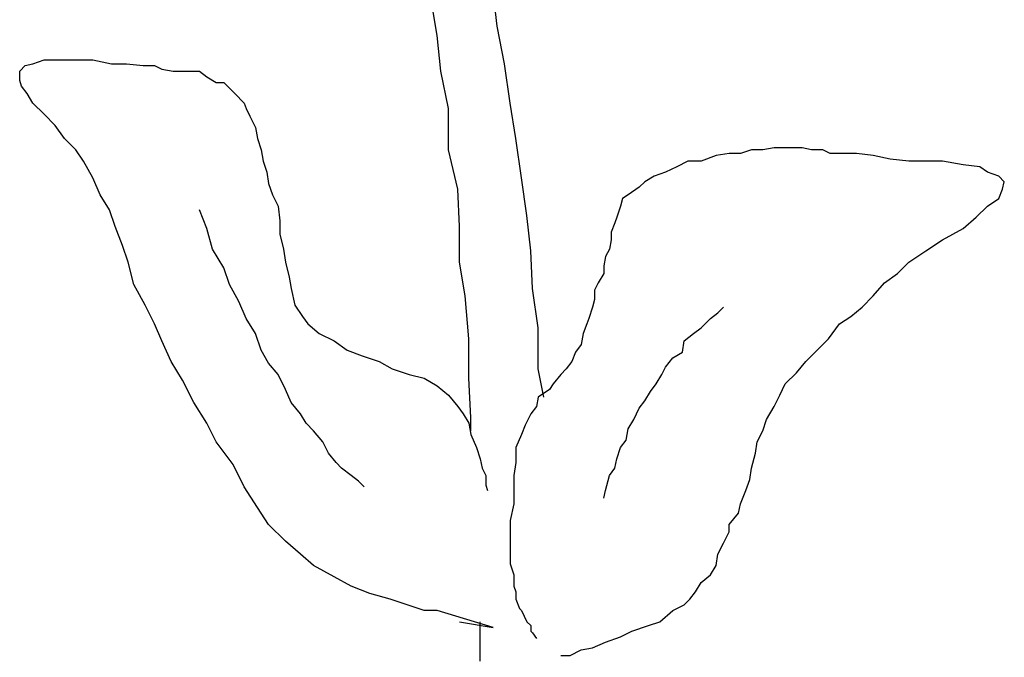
# Model space of a CAD drawing. Extents: x 3409653 to 3410193, y 5788342 to 5789000.
# Tile 51 of 79: x 3409843.93 to 3409845.73, y 5788881.46 to 5788882.62. Entities that reach past the tile are written whole.
import ezdxf

# ---------------------------------------------------------------- set-up
doc = ezdxf.new("R2010")
doc.units = 0
doc.header["$MEASUREMENT"] = 0
doc.linetypes.add('LINIENART0', pattern=[0])
doc.layers.add('Schnitt_Ablauf_Mulde', color=7, linetype='Continuous')

msp = doc.modelspace()

# ---------------------------------------------------------------- linework, layer by layer
at = {"layer": 'Schnitt_Ablauf_Mulde', "color": 17, "linetype": 'LINIENART0'}
for p, q in [((3409844.80634, 5788882.61044), (3409844.7995, 5788882.672)), ((3409844.80634, 5788882.61044), (3409844.7995, 5788882.672)), ((3409844.6969, 5788882.59334), (3409844.68664, 5788882.6549)), ((3409844.6969, 5788882.59334), (3409844.68664, 5788882.6549)), ((3409844.82002, 5788882.54204), (3409844.80634, 5788882.61044)), ((3409844.82002, 5788882.54204), (3409844.80634, 5788882.61044)), ((3409844.70374, 5788882.52836), (3409844.6969, 5788882.59334)), ((3409844.70374, 5788882.52836), (3409844.6969, 5788882.59334)), ((3409843.93424, 5788882.52836), (3409843.9445, 5788882.53862)), ((3409843.93424, 5788882.52836), (3409843.9445, 5788882.53862)), ((3409843.9445, 5788882.53862), (3409843.95818, 5788882.54204)), ((3409843.9445, 5788882.53862), (3409843.95818, 5788882.54204)), ((3409843.95818, 5788882.54204), (3409843.9787, 5788882.54888)), ((3409843.95818, 5788882.54204), (3409843.9787, 5788882.54888)), ((3409843.9787, 5788882.54888), (3409844.00948, 5788882.54888)), ((3409843.9787, 5788882.54888), (3409844.00948, 5788882.54888)), ((3409844.00948, 5788882.54888), (3409844.04026, 5788882.54888)), ((3409844.00948, 5788882.54888), (3409844.04026, 5788882.54888)), ((3409844.04026, 5788882.54888), (3409844.06762, 5788882.54888)), ((3409844.04026, 5788882.54888), (3409844.06762, 5788882.54888)), ((3409844.06762, 5788882.54888), (3409844.10182, 5788882.54204)), ((3409844.06762, 5788882.54888), (3409844.10182, 5788882.54204)), ((3409844.10182, 5788882.54204), (3409844.12918, 5788882.54204)), ((3409844.10182, 5788882.54204), (3409844.12918, 5788882.54204)), ((3409844.12918, 5788882.54204), (3409844.15996, 5788882.53862)), ((3409844.12918, 5788882.54204), (3409844.15996, 5788882.53862)), ((3409844.15996, 5788882.53862), (3409844.18048, 5788882.53862)), ((3409844.15996, 5788882.53862), (3409844.18048, 5788882.53862)), ((3409844.18048, 5788882.53862), (3409844.19416, 5788882.53178)), ((3409844.18048, 5788882.53862), (3409844.19416, 5788882.53178)), ((3409844.83028, 5788882.47022), (3409844.82002, 5788882.54204)), ((3409844.83028, 5788882.47022), (3409844.82002, 5788882.54204)), ((3409843.93424, 5788882.51126), (3409843.93424, 5788882.52836)), ((3409843.93424, 5788882.51126), (3409843.93424, 5788882.52836)), ((3409844.19416, 5788882.53178), (3409844.21468, 5788882.52836)), ((3409844.19416, 5788882.53178), (3409844.21468, 5788882.52836)), ((3409844.21468, 5788882.52836), (3409844.23178, 5788882.52836)), ((3409844.21468, 5788882.52836), (3409844.23178, 5788882.52836)), ((3409844.23178, 5788882.52836), (3409844.24546, 5788882.52836)), ((3409844.23178, 5788882.52836), (3409844.24546, 5788882.52836)), ((3409844.24546, 5788882.52836), (3409844.26256, 5788882.52836)), ((3409844.24546, 5788882.52836), (3409844.26256, 5788882.52836)), ((3409844.26256, 5788882.52836), (3409844.27624, 5788882.5181)), ((3409844.26256, 5788882.52836), (3409844.27624, 5788882.5181)), ((3409844.27624, 5788882.5181), (3409844.29334, 5788882.50784)), ((3409844.27624, 5788882.5181), (3409844.29334, 5788882.50784)), ((3409844.71742, 5788882.45996), (3409844.70374, 5788882.52836)), ((3409844.71742, 5788882.45996), (3409844.70374, 5788882.52836)), ((3409843.93766, 5788882.501), (3409843.93424, 5788882.51126)), ((3409843.93766, 5788882.501), (3409843.93424, 5788882.51126)), ((3409843.94792, 5788882.48732), (3409843.93766, 5788882.501)), ((3409843.94792, 5788882.48732), (3409843.93766, 5788882.501)), ((3409844.29334, 5788882.50784), (3409844.30702, 5788882.50784)), ((3409844.29334, 5788882.50784), (3409844.30702, 5788882.50784)), ((3409844.30702, 5788882.50784), (3409844.31728, 5788882.49758)), ((3409844.30702, 5788882.50784), (3409844.31728, 5788882.49758)), ((3409843.95818, 5788882.47022), (3409843.94792, 5788882.48732)), ((3409843.95818, 5788882.47022), (3409843.94792, 5788882.48732)), ((3409844.31728, 5788882.49758), (3409844.32754, 5788882.48732)), ((3409844.31728, 5788882.49758), (3409844.32754, 5788882.48732)), ((3409844.32754, 5788882.48732), (3409844.34464, 5788882.47022)), ((3409844.32754, 5788882.48732), (3409844.34464, 5788882.47022)), ((3409843.9787, 5788882.4497), (3409843.95818, 5788882.47022)), ((3409843.9787, 5788882.4497), (3409843.95818, 5788882.47022)), ((3409844.34464, 5788882.47022), (3409844.34806, 5788882.45996)), ((3409844.34464, 5788882.47022), (3409844.34806, 5788882.45996)), ((3409844.84054, 5788882.40524), (3409844.83028, 5788882.47022)), ((3409844.84054, 5788882.40524), (3409844.83028, 5788882.47022)), ((3409843.99922, 5788882.42918), (3409843.9787, 5788882.4497)), ((3409843.99922, 5788882.42918), (3409843.9787, 5788882.4497)), ((3409844.34806, 5788882.45996), (3409844.3549, 5788882.44628)), ((3409844.34806, 5788882.45996), (3409844.3549, 5788882.44628)), ((3409844.3549, 5788882.44628), (3409844.36516, 5788882.42576)), ((3409844.3549, 5788882.44628), (3409844.36516, 5788882.42576)), ((3409844.71742, 5788882.38472), (3409844.71742, 5788882.45996)), ((3409844.71742, 5788882.38472), (3409844.71742, 5788882.45996)), ((3409844.01632, 5788882.40524), (3409843.99922, 5788882.42918)), ((3409844.01632, 5788882.40524), (3409843.99922, 5788882.42918)), ((3409844.36516, 5788882.42576), (3409844.36858, 5788882.40524)), ((3409844.36516, 5788882.42576), (3409844.36858, 5788882.40524)), ((3409844.03684, 5788882.38472), (3409844.01632, 5788882.40524)), ((3409844.03684, 5788882.38472), (3409844.01632, 5788882.40524)), ((3409844.36858, 5788882.40524), (3409844.37542, 5788882.38472)), ((3409844.36858, 5788882.40524), (3409844.37542, 5788882.38472)), ((3409844.8508, 5788882.33342), (3409844.84054, 5788882.40524)), ((3409844.8508, 5788882.33342), (3409844.84054, 5788882.40524)), ((3409844.05052, 5788882.3642), (3409844.03684, 5788882.38472)), ((3409844.05052, 5788882.3642), (3409844.03684, 5788882.38472)), ((3409844.37542, 5788882.38472), (3409844.37884, 5788882.3642)), ((3409844.37542, 5788882.38472), (3409844.37884, 5788882.3642)), ((3409844.73452, 5788882.3129), (3409844.71742, 5788882.38472)), ((3409844.73452, 5788882.3129), (3409844.71742, 5788882.38472)), ((3409845.20648, 5788882.37446), (3409845.17912, 5788882.3642)), ((3409845.20648, 5788882.37446), (3409845.17912, 5788882.3642)), ((3409845.23042, 5788882.37788), (3409845.20648, 5788882.37446)), ((3409845.23042, 5788882.37788), (3409845.20648, 5788882.37446)), ((3409845.25094, 5788882.37788), (3409845.23042, 5788882.37788)), ((3409845.25094, 5788882.37788), (3409845.23042, 5788882.37788)), ((3409845.27146, 5788882.38472), (3409845.25094, 5788882.37788)), ((3409845.27146, 5788882.38472), (3409845.25094, 5788882.37788)), ((3409845.29198, 5788882.38472), (3409845.27146, 5788882.38472)), ((3409845.29198, 5788882.38472), (3409845.27146, 5788882.38472)), ((3409845.3125, 5788882.38814), (3409845.29198, 5788882.38472)), ((3409845.3125, 5788882.38814), (3409845.29198, 5788882.38472)), ((3409845.3296, 5788882.38814), (3409845.3125, 5788882.38814)), ((3409845.3296, 5788882.38814), (3409845.3125, 5788882.38814)), ((3409845.34328, 5788882.38814), (3409845.3296, 5788882.38814)), ((3409845.34328, 5788882.38814), (3409845.3296, 5788882.38814)), ((3409845.3638, 5788882.38814), (3409845.34328, 5788882.38814)), ((3409845.3638, 5788882.38814), (3409845.34328, 5788882.38814)), ((3409845.3809, 5788882.38472), (3409845.3638, 5788882.38814)), ((3409845.3809, 5788882.38472), (3409845.3638, 5788882.38814)), ((3409845.40142, 5788882.38472), (3409845.3809, 5788882.38472)), ((3409845.40142, 5788882.38472), (3409845.3809, 5788882.38472)), ((3409845.4151, 5788882.37788), (3409845.40142, 5788882.38472)), ((3409845.4151, 5788882.37788), (3409845.40142, 5788882.38472)), ((3409845.44246, 5788882.37788), (3409845.4151, 5788882.37788)), ((3409845.44246, 5788882.37788), (3409845.4151, 5788882.37788)), ((3409845.46298, 5788882.37788), (3409845.44246, 5788882.37788)), ((3409845.46298, 5788882.37788), (3409845.44246, 5788882.37788)), ((3409845.49376, 5788882.37446), (3409845.46298, 5788882.37788)), ((3409845.49376, 5788882.37446), (3409845.46298, 5788882.37788)), ((3409845.52454, 5788882.36762), (3409845.49376, 5788882.37446)), ((3409845.52454, 5788882.36762), (3409845.49376, 5788882.37446)), ((3409844.06762, 5788882.33342), (3409844.05052, 5788882.3642)), ((3409844.06762, 5788882.33342), (3409844.05052, 5788882.3642)), ((3409844.37884, 5788882.3642), (3409844.38568, 5788882.34368)), ((3409844.37884, 5788882.3642), (3409844.38568, 5788882.34368)), ((3409845.15518, 5788882.3642), (3409845.13466, 5788882.35394)), ((3409845.15518, 5788882.3642), (3409845.13466, 5788882.35394)), ((3409845.17912, 5788882.3642), (3409845.15518, 5788882.3642)), ((3409845.17912, 5788882.3642), (3409845.15518, 5788882.3642)), ((3409845.55874, 5788882.3642), (3409845.52454, 5788882.36762)), ((3409845.55874, 5788882.3642), (3409845.52454, 5788882.36762)), ((3409845.58952, 5788882.3642), (3409845.55874, 5788882.3642)), ((3409845.58952, 5788882.3642), (3409845.55874, 5788882.3642)), ((3409845.6203, 5788882.3642), (3409845.58952, 5788882.3642)), ((3409845.6203, 5788882.3642), (3409845.58952, 5788882.3642)), ((3409845.65792, 5788882.35736), (3409845.6203, 5788882.3642)), ((3409845.65792, 5788882.35736), (3409845.6203, 5788882.3642)), ((3409845.6887, 5788882.35394), (3409845.65792, 5788882.35736)), ((3409845.6887, 5788882.35394), (3409845.65792, 5788882.35736)), ((3409844.38568, 5788882.34368), (3409844.3891, 5788882.32316)), ((3409844.38568, 5788882.34368), (3409844.3891, 5788882.32316)), ((3409845.09362, 5788882.33684), (3409845.07652, 5788882.32658)), ((3409845.09362, 5788882.33684), (3409845.07652, 5788882.32658)), ((3409845.11414, 5788882.34368), (3409845.09362, 5788882.33684)), ((3409845.11414, 5788882.34368), (3409845.09362, 5788882.33684)), ((3409845.13466, 5788882.35394), (3409845.11414, 5788882.34368)), ((3409845.13466, 5788882.35394), (3409845.11414, 5788882.34368)), ((3409845.70238, 5788882.34368), (3409845.6887, 5788882.35394)), ((3409845.70238, 5788882.34368), (3409845.6887, 5788882.35394)), ((3409845.7229, 5788882.33684), (3409845.70238, 5788882.34368)), ((3409845.7229, 5788882.33684), (3409845.70238, 5788882.34368)), ((3409845.73316, 5788882.32658), (3409845.7229, 5788882.33684)), ((3409845.73316, 5788882.32658), (3409845.7229, 5788882.33684)), ((3409844.0813, 5788882.30264), (3409844.06762, 5788882.33342)), ((3409844.0813, 5788882.30264), (3409844.06762, 5788882.33342)), ((3409844.3891, 5788882.32316), (3409844.39594, 5788882.30264)), ((3409844.3891, 5788882.32316), (3409844.39594, 5788882.30264)), ((3409844.86106, 5788882.26502), (3409844.8508, 5788882.33342)), ((3409844.86106, 5788882.26502), (3409844.8508, 5788882.33342)), ((3409845.07652, 5788882.32658), (3409845.06626, 5788882.31632)), ((3409845.07652, 5788882.32658), (3409845.06626, 5788882.31632)), ((3409845.72974, 5788882.3129), (3409845.73316, 5788882.32658)), ((3409845.72974, 5788882.3129), (3409845.73316, 5788882.32658)), ((3409844.0984, 5788882.27528), (3409844.0813, 5788882.30264)), ((3409844.0984, 5788882.27528), (3409844.0813, 5788882.30264)), ((3409844.39594, 5788882.30264), (3409844.4062, 5788882.28212)), ((3409844.39594, 5788882.30264), (3409844.4062, 5788882.28212)), ((3409844.73794, 5788882.2445), (3409844.73452, 5788882.3129)), ((3409844.73794, 5788882.2445), (3409844.73452, 5788882.3129)), ((3409845.04574, 5788882.30264), (3409845.03548, 5788882.2958)), ((3409845.04574, 5788882.30264), (3409845.03548, 5788882.2958)), ((3409845.06626, 5788882.31632), (3409845.04574, 5788882.30264)), ((3409845.06626, 5788882.31632), (3409845.04574, 5788882.30264)), ((3409845.7229, 5788882.2958), (3409845.72974, 5788882.3129)), ((3409845.7229, 5788882.2958), (3409845.72974, 5788882.3129)), ((3409845.03548, 5788882.2958), (3409845.03206, 5788882.28212)), ((3409845.03548, 5788882.2958), (3409845.03206, 5788882.28212)), ((3409845.70238, 5788882.28212), (3409845.7229, 5788882.2958)), ((3409845.70238, 5788882.28212), (3409845.7229, 5788882.2958)), ((3409844.10866, 5788882.2445), (3409844.0984, 5788882.27528)), ((3409844.10866, 5788882.2445), (3409844.0984, 5788882.27528)), ((3409844.27624, 5788882.24108), (3409844.26256, 5788882.27528)), ((3409844.27624, 5788882.24108), (3409844.26256, 5788882.27528)), ((3409844.4062, 5788882.28212), (3409844.40962, 5788882.25476)), ((3409844.4062, 5788882.28212), (3409844.40962, 5788882.25476)), ((3409844.8679, 5788882.20004), (3409844.86106, 5788882.26502)), ((3409844.8679, 5788882.20004), (3409844.86106, 5788882.26502)), ((3409845.03206, 5788882.28212), (3409845.02522, 5788882.2616)), ((3409845.03206, 5788882.28212), (3409845.02522, 5788882.2616)), ((3409845.68186, 5788882.2616), (3409845.70238, 5788882.28212)), ((3409845.68186, 5788882.2616), (3409845.70238, 5788882.28212)), ((3409844.40962, 5788882.25476), (3409844.40962, 5788882.23082)), ((3409844.40962, 5788882.25476), (3409844.40962, 5788882.23082)), ((3409845.0218, 5788882.25134), (3409845.01496, 5788882.23424)), ((3409845.0218, 5788882.25134), (3409845.01496, 5788882.23424)), ((3409845.02522, 5788882.2616), (3409845.0218, 5788882.25134)), ((3409845.02522, 5788882.2616), (3409845.0218, 5788882.25134)), ((3409845.65792, 5788882.24108), (3409845.68186, 5788882.2616)), ((3409845.65792, 5788882.24108), (3409845.68186, 5788882.2616)), ((3409844.12234, 5788882.2103), (3409844.10866, 5788882.2445)), ((3409844.12234, 5788882.2103), (3409844.10866, 5788882.2445)), ((3409844.2865, 5788882.20346), (3409844.27624, 5788882.24108)), ((3409844.2865, 5788882.20346), (3409844.27624, 5788882.24108)), ((3409844.40962, 5788882.23082), (3409844.41646, 5788882.20346)), ((3409844.40962, 5788882.23082), (3409844.41646, 5788882.20346)), ((3409844.73794, 5788882.17952), (3409844.73794, 5788882.2445)), ((3409844.73794, 5788882.17952), (3409844.73794, 5788882.2445)), ((3409845.01496, 5788882.23424), (3409845.01496, 5788882.22056)), ((3409845.01496, 5788882.23424), (3409845.01496, 5788882.22056)), ((3409845.6203, 5788882.22056), (3409845.65792, 5788882.24108)), ((3409845.6203, 5788882.22056), (3409845.65792, 5788882.24108)), ((3409845.01496, 5788882.22056), (3409845.01154, 5788882.20346)), ((3409845.01496, 5788882.22056), (3409845.01154, 5788882.20346)), ((3409845.58952, 5788882.20004), (3409845.6203, 5788882.22056)), ((3409845.58952, 5788882.20004), (3409845.6203, 5788882.22056)), ((3409844.1326, 5788882.17952), (3409844.12234, 5788882.2103)), ((3409844.1326, 5788882.17952), (3409844.12234, 5788882.2103)), ((3409844.30702, 5788882.16926), (3409844.2865, 5788882.20346)), ((3409844.30702, 5788882.16926), (3409844.2865, 5788882.20346)), ((3409844.41646, 5788882.20346), (3409844.41988, 5788882.17952)), ((3409844.41646, 5788882.20346), (3409844.41988, 5788882.17952)), ((3409844.87132, 5788882.13164), (3409844.8679, 5788882.20004)), ((3409844.87132, 5788882.13164), (3409844.8679, 5788882.20004)), ((3409845.01154, 5788882.20346), (3409845.0047, 5788882.18978)), ((3409845.01154, 5788882.20346), (3409845.0047, 5788882.18978)), ((3409845.55874, 5788882.17952), (3409845.58952, 5788882.20004)), ((3409845.55874, 5788882.17952), (3409845.58952, 5788882.20004)), ((3409844.14286, 5788882.13848), (3409844.1326, 5788882.17952)), ((3409844.14286, 5788882.13848), (3409844.1326, 5788882.17952)), ((3409844.41988, 5788882.17952), (3409844.42672, 5788882.15216)), ((3409844.41988, 5788882.17952), (3409844.42672, 5788882.15216)), ((3409844.7482, 5788882.11796), (3409844.73794, 5788882.17952)), ((3409844.7482, 5788882.11796), (3409844.73794, 5788882.17952)), ((3409845.0047, 5788882.18978), (3409845.00128, 5788882.17268)), ((3409845.0047, 5788882.18978), (3409845.00128, 5788882.17268)), ((3409845.53822, 5788882.159), (3409845.55874, 5788882.17952)), ((3409845.53822, 5788882.159), (3409845.55874, 5788882.17952)), ((3409844.31728, 5788882.13848), (3409844.30702, 5788882.16926)), ((3409844.31728, 5788882.13848), (3409844.30702, 5788882.16926)), ((3409845.00128, 5788882.159), (3409844.99102, 5788882.1419)), ((3409845.00128, 5788882.159), (3409844.99102, 5788882.1419)), ((3409845.00128, 5788882.17268), (3409845.00128, 5788882.159)), ((3409845.00128, 5788882.17268), (3409845.00128, 5788882.159)), ((3409845.51428, 5788882.1419), (3409845.53822, 5788882.159)), ((3409845.51428, 5788882.1419), (3409845.53822, 5788882.159)), ((3409844.16338, 5788882.10086), (3409844.14286, 5788882.13848)), ((3409844.16338, 5788882.10086), (3409844.14286, 5788882.13848)), ((3409844.33438, 5788882.1077), (3409844.31728, 5788882.13848)), ((3409844.33438, 5788882.1077), (3409844.31728, 5788882.13848)), ((3409844.42672, 5788882.15216), (3409844.43014, 5788882.13164)), ((3409844.42672, 5788882.15216), (3409844.43014, 5788882.13164)), ((3409844.99102, 5788882.1419), (3409844.98418, 5788882.12822)), ((3409844.99102, 5788882.1419), (3409844.98418, 5788882.12822)), ((3409845.49376, 5788882.11796), (3409845.51428, 5788882.1419)), ((3409845.49376, 5788882.11796), (3409845.51428, 5788882.1419)), ((3409844.43014, 5788882.13164), (3409844.43698, 5788882.10086)), ((3409844.43014, 5788882.13164), (3409844.43698, 5788882.10086)), ((3409844.88158, 5788882.05982), (3409844.87132, 5788882.13164)), ((3409844.88158, 5788882.05982), (3409844.87132, 5788882.13164)), ((3409844.98418, 5788882.12822), (3409844.98418, 5788882.11112)), ((3409844.98418, 5788882.12822), (3409844.98418, 5788882.11112)), ((3409844.34806, 5788882.07692), (3409844.33438, 5788882.1077)), ((3409844.34806, 5788882.07692), (3409844.33438, 5788882.1077)), ((3409844.75504, 5788882.0393), (3409844.7482, 5788882.11796)), ((3409844.75504, 5788882.0393), (3409844.7482, 5788882.11796)), ((3409844.98418, 5788882.11112), (3409844.98076, 5788882.09744)), ((3409844.98418, 5788882.11112), (3409844.98076, 5788882.09744)), ((3409845.47324, 5788882.09744), (3409845.49376, 5788882.11796)), ((3409845.47324, 5788882.09744), (3409845.49376, 5788882.11796)), ((3409844.18048, 5788882.06666), (3409844.16338, 5788882.10086)), ((3409844.18048, 5788882.06666), (3409844.16338, 5788882.10086)), ((3409844.43698, 5788882.10086), (3409844.45066, 5788882.08034)), ((3409844.43698, 5788882.10086), (3409844.45066, 5788882.08034)), ((3409844.98076, 5788882.09744), (3409844.97392, 5788882.07692)), ((3409844.98076, 5788882.09744), (3409844.97392, 5788882.07692)), ((3409845.19622, 5788882.07692), (3409845.2099, 5788882.08718)), ((3409845.19622, 5788882.07692), (3409845.2099, 5788882.08718)), ((3409845.2099, 5788882.08718), (3409845.22016, 5788882.09744)), ((3409845.2099, 5788882.08718), (3409845.22016, 5788882.09744)), ((3409845.45272, 5788882.08034), (3409845.47324, 5788882.09744)), ((3409845.45272, 5788882.08034), (3409845.47324, 5788882.09744)), ((3409844.19416, 5788882.03588), (3409844.18048, 5788882.06666)), ((3409844.19416, 5788882.03588), (3409844.18048, 5788882.06666)), ((3409844.36516, 5788882.04956), (3409844.34806, 5788882.07692)), ((3409844.36516, 5788882.04956), (3409844.34806, 5788882.07692)), ((3409844.45066, 5788882.08034), (3409844.46092, 5788882.06666)), ((3409844.45066, 5788882.08034), (3409844.46092, 5788882.06666)), ((3409844.46092, 5788882.06666), (3409844.48144, 5788882.04956)), ((3409844.46092, 5788882.06666), (3409844.48144, 5788882.04956)), ((3409844.9705, 5788882.06666), (3409844.96366, 5788882.04956)), ((3409844.9705, 5788882.06666), (3409844.96366, 5788882.04956)), ((3409844.97392, 5788882.07692), (3409844.9705, 5788882.06666)), ((3409844.97392, 5788882.07692), (3409844.9705, 5788882.06666)), ((3409845.17912, 5788882.05982), (3409845.19622, 5788882.07692)), ((3409845.17912, 5788882.05982), (3409845.19622, 5788882.07692)), ((3409845.41168, 5788882.0393), (3409845.4322, 5788882.06666)), ((3409845.41168, 5788882.0393), (3409845.4322, 5788882.06666)), ((3409845.4322, 5788882.06666), (3409845.45272, 5788882.08034)), ((3409845.4322, 5788882.06666), (3409845.45272, 5788882.08034)), ((3409844.37542, 5788882.01878), (3409844.36516, 5788882.04956)), ((3409844.37542, 5788882.01878), (3409844.36516, 5788882.04956)), ((3409844.48144, 5788882.04956), (3409844.5088, 5788882.03588)), ((3409844.48144, 5788882.04956), (3409844.5088, 5788882.03588)), ((3409844.88158, 5788881.98458), (3409844.88158, 5788882.05982)), ((3409844.88158, 5788881.98458), (3409844.88158, 5788882.05982)), ((3409844.96366, 5788882.04956), (3409844.96024, 5788882.02904)), ((3409844.96366, 5788882.04956), (3409844.96024, 5788882.02904)), ((3409845.14834, 5788882.03588), (3409845.16544, 5788882.04956)), ((3409845.14834, 5788882.03588), (3409845.16544, 5788882.04956)), ((3409845.16544, 5788882.04956), (3409845.17912, 5788882.05982)), ((3409845.16544, 5788882.04956), (3409845.17912, 5788882.05982)), ((3409844.21126, 5788881.99826), (3409844.19416, 5788882.03588)), ((3409844.21126, 5788881.99826), (3409844.19416, 5788882.03588)), ((3409844.5088, 5788882.03588), (3409844.53274, 5788882.01878)), ((3409844.5088, 5788882.03588), (3409844.53274, 5788882.01878)), ((3409844.75504, 5788881.96748), (3409844.75504, 5788882.0393)), ((3409844.75504, 5788881.96748), (3409844.75504, 5788882.0393)), ((3409845.14492, 5788882.01536), (3409845.14834, 5788882.03588)), ((3409845.14492, 5788882.01536), (3409845.14834, 5788882.03588)), ((3409845.39116, 5788882.01878), (3409845.41168, 5788882.0393)), ((3409845.39116, 5788882.01878), (3409845.41168, 5788882.0393)), ((3409844.3891, 5788881.99484), (3409844.37542, 5788882.01878)), ((3409844.3891, 5788881.99484), (3409844.37542, 5788882.01878)), ((3409844.53274, 5788882.01878), (3409844.5601, 5788882.00852)), ((3409844.53274, 5788882.01878), (3409844.5601, 5788882.00852)), ((3409844.94998, 5788882.01536), (3409844.94314, 5788881.99826)), ((3409844.94998, 5788882.01536), (3409844.94314, 5788881.99826)), ((3409844.96024, 5788882.02904), (3409844.94998, 5788882.01536)), ((3409844.96024, 5788882.02904), (3409844.94998, 5788882.01536)), ((3409845.12782, 5788882.0051), (3409845.14492, 5788882.01536)), ((3409845.12782, 5788882.0051), (3409845.14492, 5788882.01536)), ((3409845.37064, 5788881.99826), (3409845.39116, 5788882.01878)), ((3409845.37064, 5788881.99826), (3409845.39116, 5788882.01878)), ((3409844.23178, 5788881.96406), (3409844.21126, 5788881.99826)), ((3409844.23178, 5788881.96406), (3409844.21126, 5788881.99826)), ((3409844.4062, 5788881.97432), (3409844.3891, 5788881.99484)), ((3409844.4062, 5788881.97432), (3409844.3891, 5788881.99484)), ((3409844.5601, 5788882.00852), (3409844.59088, 5788881.99826)), ((3409844.5601, 5788882.00852), (3409844.59088, 5788881.99826)), ((3409844.59088, 5788881.99826), (3409844.61482, 5788881.98458)), ((3409844.59088, 5788881.99826), (3409844.61482, 5788881.98458)), ((3409844.94314, 5788881.99826), (3409844.93288, 5788881.98458)), ((3409844.94314, 5788881.99826), (3409844.93288, 5788881.98458)), ((3409845.11414, 5788881.988), (3409845.12782, 5788882.0051)), ((3409845.11414, 5788881.988), (3409845.12782, 5788882.0051)), ((3409845.35354, 5788881.97774), (3409845.37064, 5788881.99826)), ((3409845.35354, 5788881.97774), (3409845.37064, 5788881.99826)), ((3409844.61482, 5788881.98458), (3409844.6456, 5788881.97432)), ((3409844.61482, 5788881.98458), (3409844.6456, 5788881.97432)), ((3409844.89184, 5788881.93328), (3409844.88158, 5788881.98458)), ((3409844.89184, 5788881.93328), (3409844.88158, 5788881.98458)), ((3409844.93288, 5788881.98458), (3409844.92262, 5788881.97432)), ((3409844.93288, 5788881.98458), (3409844.92262, 5788881.97432)), ((3409845.1073, 5788881.97432), (3409845.11414, 5788881.988)), ((3409845.1073, 5788881.97432), (3409845.11414, 5788881.988)), ((3409845.33302, 5788881.95722), (3409845.35354, 5788881.97774)), ((3409845.33302, 5788881.95722), (3409845.35354, 5788881.97774)), ((3409844.2523, 5788881.92302), (3409844.23178, 5788881.96406)), ((3409844.2523, 5788881.92302), (3409844.23178, 5788881.96406)), ((3409844.41988, 5788881.94696), (3409844.4062, 5788881.97432)), ((3409844.41988, 5788881.94696), (3409844.4062, 5788881.97432)), ((3409844.6456, 5788881.97432), (3409844.67296, 5788881.96748)), ((3409844.6456, 5788881.97432), (3409844.67296, 5788881.96748)), ((3409844.67296, 5788881.96748), (3409844.6969, 5788881.9538)), ((3409844.67296, 5788881.96748), (3409844.6969, 5788881.9538)), ((3409844.75846, 5788881.89566), (3409844.75504, 5788881.96748)), ((3409844.75846, 5788881.89566), (3409844.75504, 5788881.96748)), ((3409844.92262, 5788881.97432), (3409844.90894, 5788881.95722)), ((3409844.92262, 5788881.97432), (3409844.90894, 5788881.95722)), ((3409845.09704, 5788881.95722), (3409845.1073, 5788881.97432)), ((3409845.09704, 5788881.95722), (3409845.1073, 5788881.97432)), ((3409844.43014, 5788881.92302), (3409844.41988, 5788881.94696)), ((3409844.43014, 5788881.92302), (3409844.41988, 5788881.94696)), ((3409844.6969, 5788881.9538), (3409844.71742, 5788881.9367)), ((3409844.6969, 5788881.9538), (3409844.71742, 5788881.9367)), ((3409844.9021, 5788881.94696), (3409844.88158, 5788881.93328)), ((3409844.9021, 5788881.94696), (3409844.88158, 5788881.93328)), ((3409844.90894, 5788881.95722), (3409844.9021, 5788881.94696)), ((3409844.90894, 5788881.95722), (3409844.9021, 5788881.94696)), ((3409845.07652, 5788881.92644), (3409845.08678, 5788881.94354)), ((3409845.07652, 5788881.92644), (3409845.08678, 5788881.94354)), ((3409845.08678, 5788881.94354), (3409845.09704, 5788881.95722)), ((3409845.08678, 5788881.94354), (3409845.09704, 5788881.95722)), ((3409845.32276, 5788881.9367), (3409845.33302, 5788881.95722)), ((3409845.32276, 5788881.9367), (3409845.33302, 5788881.95722)), ((3409844.27624, 5788881.8854), (3409844.2523, 5788881.92302)), ((3409844.27624, 5788881.8854), (3409844.2523, 5788881.92302)), ((3409844.44724, 5788881.9025), (3409844.43014, 5788881.92302)), ((3409844.44724, 5788881.9025), (3409844.43014, 5788881.92302)), ((3409844.71742, 5788881.9367), (3409844.73452, 5788881.91618)), ((3409844.71742, 5788881.9367), (3409844.73452, 5788881.91618)), ((3409844.88158, 5788881.93328), (3409844.87816, 5788881.91618)), ((3409844.88158, 5788881.93328), (3409844.87816, 5788881.91618)), ((3409845.06626, 5788881.91276), (3409845.07652, 5788881.92644)), ((3409845.06626, 5788881.91276), (3409845.07652, 5788881.92644)), ((3409845.3125, 5788881.91618), (3409845.32276, 5788881.9367)), ((3409845.3125, 5788881.91618), (3409845.32276, 5788881.9367)), ((3409844.73452, 5788881.91618), (3409844.74478, 5788881.9025)), ((3409844.73452, 5788881.91618), (3409844.74478, 5788881.9025)), ((3409844.87816, 5788881.91618), (3409844.8679, 5788881.9025)), ((3409844.87816, 5788881.91618), (3409844.8679, 5788881.9025)), ((3409845.056, 5788881.89224), (3409845.06626, 5788881.91276)), ((3409845.056, 5788881.89224), (3409845.06626, 5788881.91276)), ((3409845.29882, 5788881.89224), (3409845.3125, 5788881.91618)), ((3409845.29882, 5788881.89224), (3409845.3125, 5788881.91618)), ((3409844.4575, 5788881.8854), (3409844.44724, 5788881.9025)), ((3409844.4575, 5788881.8854), (3409844.44724, 5788881.9025)), ((3409844.74478, 5788881.9025), (3409844.75504, 5788881.8854)), ((3409844.74478, 5788881.9025), (3409844.75504, 5788881.8854)), ((3409844.75846, 5788881.87172), (3409844.75846, 5788881.89566)), ((3409844.75846, 5788881.87172), (3409844.75846, 5788881.89566)), ((3409844.8679, 5788881.9025), (3409844.85764, 5788881.88198)), ((3409844.8679, 5788881.9025), (3409844.85764, 5788881.88198)), ((3409845.04574, 5788881.87514), (3409845.056, 5788881.89224)), ((3409845.04574, 5788881.87514), (3409845.056, 5788881.89224)), ((3409845.29198, 5788881.87172), (3409845.29882, 5788881.89224)), ((3409845.29198, 5788881.87172), (3409845.29882, 5788881.89224)), ((3409844.29334, 5788881.8512), (3409844.27624, 5788881.8854)), ((3409844.29334, 5788881.8512), (3409844.27624, 5788881.8854)), ((3409844.47118, 5788881.87172), (3409844.4575, 5788881.8854)), ((3409844.47118, 5788881.87172), (3409844.4575, 5788881.8854)), ((3409844.48828, 5788881.8512), (3409844.47118, 5788881.87172)), ((3409844.48828, 5788881.8512), (3409844.47118, 5788881.87172)), ((3409844.75504, 5788881.8854), (3409844.75846, 5788881.86488)), ((3409844.75504, 5788881.8854), (3409844.75846, 5788881.86488)), ((3409844.85764, 5788881.88198), (3409844.8508, 5788881.86488)), ((3409844.85764, 5788881.88198), (3409844.8508, 5788881.86488)), ((3409845.04232, 5788881.85462), (3409845.04574, 5788881.87514)), ((3409845.04232, 5788881.85462), (3409845.04574, 5788881.87514)), ((3409845.28172, 5788881.8512), (3409845.29198, 5788881.87172)), ((3409845.28172, 5788881.8512), (3409845.29198, 5788881.87172)), ((3409844.32412, 5788881.81016), (3409844.29334, 5788881.8512)), ((3409844.32412, 5788881.81016), (3409844.29334, 5788881.8512)), ((3409844.49854, 5788881.83068), (3409844.48828, 5788881.8512)), ((3409844.49854, 5788881.83068), (3409844.48828, 5788881.8512)), ((3409844.75846, 5788881.86488), (3409844.76872, 5788881.84094)), ((3409844.75846, 5788881.86488), (3409844.76872, 5788881.84094)), ((3409844.8508, 5788881.86488), (3409844.84054, 5788881.84094)), ((3409844.8508, 5788881.86488), (3409844.84054, 5788881.84094)), ((3409845.03206, 5788881.84094), (3409845.04232, 5788881.85462)), ((3409845.03206, 5788881.84094), (3409845.04232, 5788881.85462)), ((3409845.2783, 5788881.83068), (3409845.28172, 5788881.8512)), ((3409845.2783, 5788881.83068), (3409845.28172, 5788881.8512)), ((3409844.76872, 5788881.84094), (3409844.77556, 5788881.82042)), ((3409844.76872, 5788881.84094), (3409844.77556, 5788881.82042)), ((3409844.84054, 5788881.84094), (3409844.84054, 5788881.81358)), ((3409844.84054, 5788881.84094), (3409844.84054, 5788881.81358)), ((3409845.02522, 5788881.82042), (3409845.03206, 5788881.84094)), ((3409845.02522, 5788881.82042), (3409845.03206, 5788881.84094)), ((3409844.51222, 5788881.81358), (3409844.49854, 5788881.83068)), ((3409844.51222, 5788881.81358), (3409844.49854, 5788881.83068)), ((3409844.77556, 5788881.82042), (3409844.77898, 5788881.80332)), ((3409844.77556, 5788881.82042), (3409844.77898, 5788881.80332)), ((3409845.0218, 5788881.80332), (3409845.02522, 5788881.82042)), ((3409845.0218, 5788881.80332), (3409845.02522, 5788881.82042)), ((3409845.27146, 5788881.80332), (3409845.2783, 5788881.83068)), ((3409845.27146, 5788881.80332), (3409845.2783, 5788881.83068)), ((3409844.34464, 5788881.76912), (3409844.32412, 5788881.81016)), ((3409844.34464, 5788881.76912), (3409844.32412, 5788881.81016)), ((3409844.52248, 5788881.80332), (3409844.51222, 5788881.81358)), ((3409844.52248, 5788881.80332), (3409844.51222, 5788881.81358)), ((3409844.53958, 5788881.78964), (3409844.52248, 5788881.80332)), ((3409844.53958, 5788881.78964), (3409844.52248, 5788881.80332)), ((3409844.77898, 5788881.80332), (3409844.78582, 5788881.78964)), ((3409844.77898, 5788881.80332), (3409844.78582, 5788881.78964)), ((3409844.84054, 5788881.81358), (3409844.83712, 5788881.78964)), ((3409844.84054, 5788881.81358), (3409844.83712, 5788881.78964)), ((3409845.01154, 5788881.78964), (3409845.0218, 5788881.80332)), ((3409845.01154, 5788881.78964), (3409845.0218, 5788881.80332)), ((3409845.26804, 5788881.7828), (3409845.27146, 5788881.80332)), ((3409845.26804, 5788881.7828), (3409845.27146, 5788881.80332)), ((3409844.55326, 5788881.77938), (3409844.53958, 5788881.78964)), ((3409844.55326, 5788881.77938), (3409844.53958, 5788881.78964)), ((3409844.56352, 5788881.76912), (3409844.55326, 5788881.77938)), ((3409844.56352, 5788881.76912), (3409844.55326, 5788881.77938)), ((3409844.78582, 5788881.78964), (3409844.78582, 5788881.77254)), ((3409844.78582, 5788881.78964), (3409844.78582, 5788881.77254)), ((3409844.83712, 5788881.78964), (3409844.83712, 5788881.76228)), ((3409844.83712, 5788881.78964), (3409844.83712, 5788881.76228)), ((3409845.0047, 5788881.76228), (3409845.01154, 5788881.78964)), ((3409845.0047, 5788881.76228), (3409845.01154, 5788881.78964)), ((3409845.2612, 5788881.76228), (3409845.26804, 5788881.7828)), ((3409845.2612, 5788881.76228), (3409845.26804, 5788881.7828)), ((3409844.36858, 5788881.7315), (3409844.34464, 5788881.76912)), ((3409844.36858, 5788881.7315), (3409844.34464, 5788881.76912)), ((3409844.78582, 5788881.77254), (3409844.78924, 5788881.76228)), ((3409844.78582, 5788881.77254), (3409844.78924, 5788881.76228)), ((3409844.83712, 5788881.76228), (3409844.83712, 5788881.73834)), ((3409844.83712, 5788881.76228), (3409844.83712, 5788881.73834)), ((3409845.00128, 5788881.7486), (3409845.0047, 5788881.76228)), ((3409845.00128, 5788881.7486), (3409845.0047, 5788881.76228)), ((3409845.25094, 5788881.73834), (3409845.2612, 5788881.76228)), ((3409845.25094, 5788881.73834), (3409845.2612, 5788881.76228)), ((3409844.3891, 5788881.70072), (3409844.36858, 5788881.7315)), ((3409844.3891, 5788881.70072), (3409844.36858, 5788881.7315)), ((3409844.83712, 5788881.73834), (3409844.83028, 5788881.70756)), ((3409844.83712, 5788881.73834), (3409844.83028, 5788881.70756)), ((3409845.24752, 5788881.72124), (3409845.25094, 5788881.73834)), ((3409845.24752, 5788881.72124), (3409845.25094, 5788881.73834)), ((3409844.83028, 5788881.70756), (3409844.83028, 5788881.6802)), ((3409844.83028, 5788881.70756), (3409844.83028, 5788881.6802)), ((3409845.23042, 5788881.70072), (3409845.24752, 5788881.72124)), ((3409845.23042, 5788881.70072), (3409845.24752, 5788881.72124)), ((3409844.41988, 5788881.66994), (3409844.3891, 5788881.70072)), ((3409844.41988, 5788881.66994), (3409844.3891, 5788881.70072)), ((3409845.23042, 5788881.68704), (3409845.23042, 5788881.70072)), ((3409845.23042, 5788881.68704), (3409845.23042, 5788881.70072)), ((3409844.83028, 5788881.6802), (3409844.83028, 5788881.65626)), ((3409844.83028, 5788881.6802), (3409844.83028, 5788881.65626)), ((3409845.22016, 5788881.66652), (3409845.23042, 5788881.68704)), ((3409845.22016, 5788881.66652), (3409845.23042, 5788881.68704)), ((3409844.44724, 5788881.646), (3409844.41988, 5788881.66994)), ((3409844.44724, 5788881.646), (3409844.41988, 5788881.66994)), ((3409844.83028, 5788881.65626), (3409844.83028, 5788881.6289)), ((3409844.83028, 5788881.65626), (3409844.83028, 5788881.6289)), ((3409845.2099, 5788881.646), (3409845.22016, 5788881.66652)), ((3409845.2099, 5788881.646), (3409845.22016, 5788881.66652)), ((3409844.47118, 5788881.62548), (3409844.44724, 5788881.646)), ((3409844.47118, 5788881.62548), (3409844.44724, 5788881.646)), ((3409845.20648, 5788881.62548), (3409845.2099, 5788881.646)), ((3409845.20648, 5788881.62548), (3409845.2099, 5788881.646)), ((3409844.5088, 5788881.60496), (3409844.47118, 5788881.62548)), ((3409844.5088, 5788881.60496), (3409844.47118, 5788881.62548)), ((3409844.83028, 5788881.6289), (3409844.83712, 5788881.60838)), ((3409844.83028, 5788881.6289), (3409844.83712, 5788881.60838)), ((3409845.19622, 5788881.60838), (3409845.20648, 5788881.62548)), ((3409845.19622, 5788881.60838), (3409845.20648, 5788881.62548)), ((3409844.53958, 5788881.58786), (3409844.5088, 5788881.60496)), ((3409844.53958, 5788881.58786), (3409844.5088, 5788881.60496)), ((3409844.83712, 5788881.60838), (3409844.83712, 5788881.58786)), ((3409844.83712, 5788881.60838), (3409844.83712, 5788881.58786)), ((3409845.17912, 5788881.5947), (3409845.19622, 5788881.60838)), ((3409845.17912, 5788881.5947), (3409845.19622, 5788881.60838)), ((3409844.57378, 5788881.57418), (3409844.53958, 5788881.58786)), ((3409844.57378, 5788881.57418), (3409844.53958, 5788881.58786)), ((3409844.83712, 5788881.58786), (3409844.84054, 5788881.5776)), ((3409844.83712, 5788881.58786), (3409844.84054, 5788881.5776)), ((3409845.16886, 5788881.5776), (3409845.17912, 5788881.5947)), ((3409845.16886, 5788881.5776), (3409845.17912, 5788881.5947)), ((3409844.6114, 5788881.56392), (3409844.57378, 5788881.57418)), ((3409844.6114, 5788881.56392), (3409844.57378, 5788881.57418)), ((3409844.64218, 5788881.55366), (3409844.6114, 5788881.56392)), ((3409844.64218, 5788881.55366), (3409844.6114, 5788881.56392)), ((3409844.84054, 5788881.5776), (3409844.84054, 5788881.56392)), ((3409844.84054, 5788881.5776), (3409844.84054, 5788881.56392)), ((3409844.84054, 5788881.56392), (3409844.84738, 5788881.54682)), ((3409844.84054, 5788881.56392), (3409844.84738, 5788881.54682)), ((3409845.14834, 5788881.55366), (3409845.1586, 5788881.56392)), ((3409845.14834, 5788881.55366), (3409845.1586, 5788881.56392)), ((3409845.1586, 5788881.56392), (3409845.16886, 5788881.5776)), ((3409845.1586, 5788881.56392), (3409845.16886, 5788881.5776)), ((3409844.67296, 5788881.5434), (3409844.64218, 5788881.55366)), ((3409844.67296, 5788881.5434), (3409844.64218, 5788881.55366)), ((3409844.84738, 5788881.54682), (3409844.8508, 5788881.5434)), ((3409844.84738, 5788881.54682), (3409844.8508, 5788881.5434)), ((3409845.12782, 5788881.5434), (3409845.14834, 5788881.55366)), ((3409845.12782, 5788881.5434), (3409845.14834, 5788881.55366)), ((3409844.6969, 5788881.5434), (3409844.67296, 5788881.5434)), ((3409844.6969, 5788881.5434), (3409844.67296, 5788881.5434)), ((3409844.7995, 5788881.51262), (3409844.6969, 5788881.5434)), ((3409844.7995, 5788881.51262), (3409844.6969, 5788881.5434)), ((3409844.8508, 5788881.5434), (3409844.86106, 5788881.52288)), ((3409844.8508, 5788881.5434), (3409844.86106, 5788881.52288)), ((3409845.10388, 5788881.52288), (3409845.12782, 5788881.5434)), ((3409845.10388, 5788881.52288), (3409845.12782, 5788881.5434)), ((3409844.73794, 5788881.52288), (3409844.7995, 5788881.51262)), ((3409844.73794, 5788881.52288), (3409844.7995, 5788881.51262)), ((3409844.77556, 5788881.50236), (3409844.77556, 5788881.52288)), ((3409844.77556, 5788881.50236), (3409844.77556, 5788881.52288)), ((3409844.86106, 5788881.52288), (3409844.8679, 5788881.51604)), ((3409844.86106, 5788881.52288), (3409844.8679, 5788881.51604)), ((3409844.8679, 5788881.51604), (3409844.8679, 5788881.50578)), ((3409844.8679, 5788881.51604), (3409844.8679, 5788881.50578)), ((3409845.05258, 5788881.50578), (3409845.08336, 5788881.51604)), ((3409845.05258, 5788881.50578), (3409845.08336, 5788881.51604)), ((3409845.08336, 5788881.51604), (3409845.10388, 5788881.52288)), ((3409845.08336, 5788881.51604), (3409845.10388, 5788881.52288)), ((3409844.77556, 5788881.45106), (3409844.77556, 5788881.50236)), ((3409844.77556, 5788881.45106), (3409844.77556, 5788881.50236)), ((3409844.8679, 5788881.50578), (3409844.87132, 5788881.50236)), ((3409844.8679, 5788881.50578), (3409844.87132, 5788881.50236)), ((3409844.87132, 5788881.50236), (3409844.87816, 5788881.4921)), ((3409844.87132, 5788881.50236), (3409844.87816, 5788881.4921)), ((3409845.0047, 5788881.48526), (3409845.03206, 5788881.49552)), ((3409845.0047, 5788881.48526), (3409845.03206, 5788881.49552)), ((3409845.03206, 5788881.49552), (3409845.05258, 5788881.50578)), ((3409845.03206, 5788881.49552), (3409845.05258, 5788881.50578)), ((3409844.96024, 5788881.47158), (3409844.98076, 5788881.475)), ((3409844.96024, 5788881.47158), (3409844.98076, 5788881.475)), ((3409844.98076, 5788881.475), (3409845.0047, 5788881.48526)), ((3409844.98076, 5788881.475), (3409845.0047, 5788881.48526)), ((3409844.92262, 5788881.46132), (3409844.93972, 5788881.46132)), ((3409844.92262, 5788881.46132), (3409844.93972, 5788881.46132)), ((3409844.93972, 5788881.46132), (3409844.96024, 5788881.47158)), ((3409844.93972, 5788881.46132), (3409844.96024, 5788881.47158))]:
    msp.add_line(p, q, dxfattribs=at)

doc.saveas('drawing.dxf')
